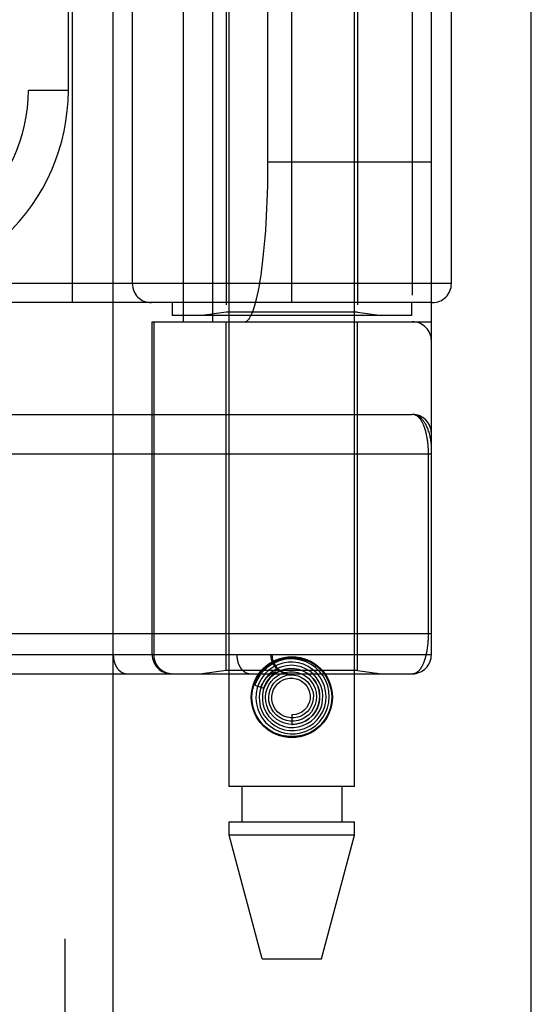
# Model space of a CAD drawing. Header units: inches. Extents: x 0 to 283, y 0 to 183.
# Tile 83 of 256: x 124.478 to 125.279, y 56.078 to 57.62. Entities that reach past the tile are written whole.
import ezdxf

# ---------------------------------------------------------------- set-up
doc = ezdxf.new("R2010")
doc.units = ezdxf.units.IN
doc.header["$LTSCALE"] = 15.583333
doc.header["$MEASUREMENT"] = 0
doc.linetypes.add('HIDDEN', pattern=[0.2, 0.1, -0.1])
doc.layers.get('0').update_dxf_attribs({"linetype": 'CONTINUOUS'})
doc.layers.add('RIGHTHAND_DOOR_ASSEMBLY', color=7, linetype='CONTINUOUS')

msp = doc.modelspace()

# ---------------------------------------------------------------- linework, layer by layer
at = {"color": 3, "linetype": 'Continuous'}
msp.add_line((125.2793, 53.176), (125.2793, 131.3133), dxfattribs=at)
at = {"layer": 'RIGHTHAND_DOOR_ASSEMBLY', "color": 8, "linetype": 'HIDDEN'}
for p, q in [((124.5486, 124.747), (124.5486, 53.397)), ((124.8061, 56.419), (124.8061, 59.6013)), ((125.0021, 56.419), (125.0021, 59.6013)), ((124.4914, 59.2982), (124.4914, 56.5957)), ((124.7478, 59.2982), (124.7478, 56.5957)), ((124.6243, 59.2682), (124.6243, 56.6257)), ((124.8178, 59.2682), (124.8178, 56.6257)), ((124.8709, 59.2682), (124.8709, 56.6257)), ((124.8729, 59.2682), (124.8729, 56.6257)), ((125.1228, 56.6257), (125.1228, 59.2682)), ((124.7344, 57.147), (124.7344, 58.747)), ((124.7803, 57.147), (124.7803, 58.747)), ((125.0928, 58.747), (125.0928, 57.147)), ((124.8011, 58.7317), (124.8011, 57.1623)), ((125.0071, 58.7317), (125.0071, 57.1623)), ((124.5603, 57.177), (124.5603, 58.717)), ((124.9041, 57.177), (124.9041, 58.717)), ((124.6541, 58.687), (124.6541, 57.207)), ((125.1541, 57.207), (125.1541, 58.687)), ((124.8667, 57.397), (124.8667, 58.497)), ((124.5539, 57.5095), (124.5539, 58.3845)), ((124.5539, 57.5095), (124.4914, 57.5095)), ((125.1228, 57.397), (124.8667, 57.397)), ((125.1541, 57.207), (123.9978, 57.207)), ((125.1241, 57.177), (123.9978, 57.177)), ((124.7166, 57.177), (124.7166, 57.157)), ((125.0916, 57.177), (125.0916, 57.157)), ((125.0916, 57.157), (124.7166, 57.157)), ((124.8011, 57.1623), (124.7636, 57.157)), ((125.0071, 57.1623), (124.8011, 57.1623)), ((125.0071, 57.1623), (125.0446, 57.157)), ((124.6853, 57.147), (125.1228, 57.147)), ((124.6853, 56.6257), (124.6853, 57.147)), ((124.6877, 57.147), (124.6877, 56.6257)), ((124.8011, 56.601), (124.8011, 57.147)), ((125.0071, 56.601), (125.0071, 57.147)), ((124.212, 57.002), (125.0928, 57.002)), ((125.1182, 56.6582), (125.1182, 56.9403)), ((124.4594, 56.6257), (125.1228, 56.6257)), ((124.8011, 56.601), (124.7636, 56.5957)), ((125.0071, 56.601), (124.8011, 56.601)), ((125.0071, 56.601), (125.0446, 56.5957)), ((124.2191, 56.5957), (125.0928, 56.5957)), ((124.8743, 56.5945), (124.8739, 56.5941)), ((124.8747, 56.5949), (124.8743, 56.5945)), ((124.8751, 56.5953), (124.8747, 56.5949)), ((124.8757, 56.5957), (124.8751, 56.5953)), ((124.8771, 56.5971), (124.8757, 56.5957)), ((124.8774, 56.5973), (124.8771, 56.5971)), ((124.8461, 56.5778), (124.8603, 56.5732)), ((124.9041, 56.5315), (124.9041, 56.5165)), ((125.0021, 56.419), (124.8061, 56.419)), ((124.8256, 56.419), (124.8256, 56.364)), ((124.9826, 56.419), (124.9826, 56.364)), ((124.8061, 56.364), (125.0021, 56.364)), ((124.8061, 56.3431), (124.8061, 56.364)), ((125.0021, 56.3431), (125.0021, 56.364)), ((125.0021, 56.3431), (124.8061, 56.3431)), ((124.8576, 56.149), (124.8061, 56.3431)), ((124.9506, 56.149), (125.0021, 56.3431)), ((124.8576, 56.149), (124.9506, 56.149))]:
    msp.add_line(p, q, dxfattribs=at)
at = {"layer": 'RIGHTHAND_DOOR_ASSEMBLY', "color": 3, "linetype": 'Continuous'}
msp.add_line((124.6236, 124.747), (124.6236, 53.397), dxfattribs=at)
at = {"layer": 'RIGHTHAND_DOOR_ASSEMBLY', "color": 8, "linetype": 'HIDDEN'}
for points in [[(125.1228, 56.952), (125.1228, 56.9526), (125.1228, 56.9532), (125.1228, 56.9539), (125.1227, 56.9546), (125.1227, 56.9553), (125.1226, 56.9562), (125.1225, 56.9571), (125.1224, 56.958), (125.1223, 56.9591), (125.1221, 56.9602), (125.1219, 56.9615), (125.1217, 56.9629), (125.1214, 56.9645), (125.1211, 56.9661), (125.1207, 56.9679), (125.1202, 56.9698), (125.1197, 56.9719), (125.1191, 56.9739), (125.1184, 56.9758), (125.1178, 56.9777), (125.1172, 56.9794), (125.1165, 56.981), (125.1158, 56.9825), (125.1152, 56.984), (125.1145, 56.9853), (125.1138, 56.9866), (125.1131, 56.9878), (125.1124, 56.9889), (125.1117, 56.99), (125.111, 56.991), (125.1103, 56.992), (125.1096, 56.9929), (125.1089, 56.9937), (125.1082, 56.9945), (125.1075, 56.9952), (125.1068, 56.9959), (125.1061, 56.9966), (125.1053, 56.9972), (125.1046, 56.9977), (125.1039, 56.9983), (125.1032, 56.9988), (125.1025, 56.9992), (125.1018, 56.9996), (125.1011, 57), (125.1004, 57.0003), (125.0997, 57.0006), (125.099, 57.0009), (125.0983, 57.0011), (125.0976, 57.0013), (125.0969, 57.0015), (125.0962, 57.0017), (125.0955, 57.0018), (125.0949, 57.0019), (125.0942, 57.0019), (125.0935, 57.002), (125.0928, 57.002)], [(125.1182, 56.9403), (125.1182, 56.9411), (125.1182, 56.9419), (125.1182, 56.9428), (125.1182, 56.9436), (125.1182, 56.9444), (125.1181, 56.9452), (125.1181, 56.9461), (125.1181, 56.9469), (125.118, 56.9477), (125.118, 56.9486), (125.1179, 56.9494), (125.1179, 56.9503), (125.1178, 56.9511), (125.1178, 56.952), (125.1177, 56.9528), (125.1176, 56.9537), (125.1175, 56.9546), (125.1175, 56.9554), (125.1174, 56.9563), (125.1173, 56.9572), (125.1172, 56.958), (125.1171, 56.9589), (125.117, 56.9598), (125.1168, 56.9607), (125.1167, 56.9616), (125.1166, 56.9625), (125.1164, 56.9634), (125.1163, 56.9642), (125.1162, 56.9651), (125.116, 56.966), (125.1158, 56.9669), (125.1157, 56.9678), (125.1155, 56.9686), (125.1153, 56.9695), (125.1151, 56.9704), (125.115, 56.9712), (125.1148, 56.9721), (125.1146, 56.9729), (125.1143, 56.9738), (125.1141, 56.9746), (125.1139, 56.9755), (125.1137, 56.9763), (125.1134, 56.9771), (125.1132, 56.9779), (125.1129, 56.9788), (125.1127, 56.9796), (125.1124, 56.9804), (125.1122, 56.9812), (125.1119, 56.982), (125.1116, 56.9827), (125.1113, 56.9835), (125.111, 56.9843), (125.1107, 56.985), (125.1104, 56.9858), (125.11, 56.9865), (125.1097, 56.9872), (125.1094, 56.9879), (125.109, 56.9886), (125.1087, 56.9893), (125.1083, 56.99), (125.1079, 56.9907), (125.1075, 56.9913), (125.1071, 56.992), (125.1067, 56.9926), (125.1063, 56.9932), (125.1059, 56.9938), (125.1055, 56.9944), (125.1051, 56.9949), (125.1046, 56.9955), (125.1042, 56.996), (125.1037, 56.9965), (125.1033, 56.997), (125.1028, 56.9975), (125.1023, 56.9979), (125.1018, 56.9984), (125.1013, 56.9988), (125.1008, 56.9992), (125.1003, 56.9995), (125.0998, 56.9999), (125.0992, 57.0002), (125.0987, 57.0005), (125.0981, 57.0008), (125.0976, 57.001), (125.097, 57.0012), (125.0964, 57.0014), (125.0959, 57.0016), (125.0953, 57.0017), (125.0947, 57.0018), (125.0941, 57.0019), (125.0935, 57.002), (125.0928, 57.002)], [(125.1228, 56.9395), (124.2125, 56.9395)], [(125.1228, 56.6582), (124.2102, 56.6583)], [(125.0928, 56.5957), (125.0934, 56.5958), (125.0941, 56.5958), (125.0946, 56.5959), (125.0952, 56.596), (125.0958, 56.5961), (125.0964, 56.5963), (125.0969, 56.5964), (125.0975, 56.5967), (125.098, 56.5969), (125.0986, 56.5971), (125.0991, 56.5974), (125.0996, 56.5977), (125.1001, 56.5981), (125.1006, 56.5984), (125.1011, 56.5988), (125.1016, 56.5992), (125.1021, 56.5996), (125.1026, 56.6), (125.103, 56.6005), (125.1035, 56.6009), (125.1039, 56.6014), (125.1044, 56.6019), (125.1048, 56.6025), (125.1052, 56.603), (125.1057, 56.6036), (125.1061, 56.6041), (125.1065, 56.6047), (125.1069, 56.6053), (125.1073, 56.6059), (125.1076, 56.6066), (125.108, 56.6072), (125.1084, 56.6078), (125.1087, 56.6085), (125.1091, 56.6092), (125.1094, 56.6099), (125.1097, 56.6106), (125.1101, 56.6113), (125.1104, 56.612), (125.1107, 56.6127), (125.111, 56.6135), (125.1113, 56.6142), (125.1116, 56.6149), (125.1119, 56.6157), (125.1121, 56.6165), (125.1124, 56.6173), (125.1127, 56.618), (125.1129, 56.6188), (125.1132, 56.6196), (125.1134, 56.6204), (125.1136, 56.6212), (125.1138, 56.622), (125.1141, 56.6229), (125.1143, 56.6237), (125.1145, 56.6245), (125.1147, 56.6253), (125.1149, 56.6262), (125.1151, 56.627), (125.1153, 56.6279), (125.1154, 56.6287), (125.1156, 56.6295), (125.1158, 56.6304), (125.1159, 56.6313), (125.1161, 56.6321), (125.1162, 56.633), (125.1164, 56.6338), (125.1165, 56.6347), (125.1166, 56.6356), (125.1168, 56.6364), (125.1169, 56.6373), (125.117, 56.6382), (125.1171, 56.639), (125.1172, 56.6399), (125.1173, 56.6407), (125.1174, 56.6416), (125.1175, 56.6424), (125.1176, 56.6433), (125.1176, 56.6441), (125.1177, 56.645), (125.1178, 56.6458), (125.1178, 56.6467), (125.1179, 56.6475), (125.1179, 56.6483), (125.118, 56.6491), (125.118, 56.65), (125.1181, 56.6508), (125.1181, 56.6516), (125.1181, 56.6524), (125.1182, 56.6533), (125.1182, 56.6541), (125.1182, 56.6549), (125.1182, 56.6557), (125.1182, 56.6566), (125.1182, 56.6574), (125.1182, 56.6582)], [(124.6243, 56.6257), (124.6243, 56.6251), (124.6243, 56.6244), (124.6243, 56.6238), (124.6244, 56.6231), (124.6244, 56.6225), (124.6245, 56.6218), (124.6245, 56.6212), (124.6246, 56.6205), (124.6247, 56.6199), (124.6248, 56.6192), (124.6249, 56.6186), (124.625, 56.618), (124.6251, 56.6173), (124.6253, 56.6167), (124.6254, 56.6161), (124.6256, 56.6155), (124.6257, 56.6149), (124.6259, 56.6143), (124.6261, 56.6137), (124.6263, 56.6131), (124.6265, 56.6125), (124.6267, 56.6119), (124.6269, 56.6113), (124.6271, 56.6107), (124.6274, 56.6102), (124.6276, 56.6096), (124.6279, 56.6091), (124.6281, 56.6085), (124.6284, 56.608), (124.6287, 56.6075), (124.629, 56.607), (124.6293, 56.6065), (124.6296, 56.606), (124.6299, 56.6055), (124.6302, 56.605), (124.6305, 56.6045), (124.6308, 56.6041), (124.6312, 56.6036), (124.6315, 56.6032), (124.6319, 56.6028), (124.6322, 56.6023), (124.6326, 56.6019), (124.633, 56.6015), (124.6333, 56.6012), (124.6337, 56.6008), (124.6341, 56.6004), (124.6345, 56.6001), (124.6349, 56.5998), (124.6353, 56.5994), (124.6357, 56.5991), (124.6361, 56.5988), (124.6365, 56.5985), (124.637, 56.5983), (124.6374, 56.598), (124.6378, 56.5978), (124.6383, 56.5975), (124.6387, 56.5973), (124.6391, 56.5971), (124.6396, 56.5969), (124.64, 56.5968), (124.6405, 56.5966), (124.6409, 56.5964), (124.6414, 56.5963), (124.6418, 56.5962), (124.6423, 56.5961), (124.6427, 56.596), (124.6432, 56.5959), (124.6437, 56.5958), (124.6441, 56.5958), (124.6446, 56.5958), (124.645, 56.5957), (124.6455, 56.5957)], [(124.6877, 56.6257), (124.6877, 56.6251), (124.6877, 56.6244), (124.6877, 56.6238), (124.6878, 56.6231), (124.6878, 56.6225), (124.6879, 56.6218), (124.688, 56.6212), (124.6881, 56.6205), (124.6882, 56.6199), (124.6884, 56.6192), (124.6885, 56.6186), (124.6887, 56.618), (124.6888, 56.6173), (124.689, 56.6167), (124.6892, 56.6161), (124.6894, 56.6155), (124.6897, 56.6149), (124.6899, 56.6143), (124.6902, 56.6137), (124.6904, 56.6131), (124.6907, 56.6125), (124.691, 56.6119), (124.6913, 56.6113), (124.6916, 56.6107), (124.692, 56.6102), (124.6923, 56.6096), (124.6927, 56.6091), (124.693, 56.6085), (124.6934, 56.608), (124.6938, 56.6075), (124.6942, 56.607), (124.6946, 56.6065), (124.695, 56.606), (124.6955, 56.6055), (124.6959, 56.605), (124.6964, 56.6045), (124.6968, 56.6041), (124.6973, 56.6036), (124.6978, 56.6032), (124.6983, 56.6028), (124.6988, 56.6023), (124.6993, 56.6019), (124.6998, 56.6015), (124.7003, 56.6012), (124.7008, 56.6008), (124.7014, 56.6004), (124.7019, 56.6001), (124.7025, 56.5998), (124.7031, 56.5994), (124.7036, 56.5991), (124.7042, 56.5988), (124.7048, 56.5985), (124.7054, 56.5983), (124.706, 56.598), (124.7066, 56.5978), (124.7072, 56.5975), (124.7078, 56.5973), (124.7084, 56.5971), (124.709, 56.5969), (124.7097, 56.5968), (124.7103, 56.5966), (124.7109, 56.5964), (124.7115, 56.5963), (124.7122, 56.5962), (124.7128, 56.5961), (124.7135, 56.596), (124.7141, 56.5959), (124.7148, 56.5958), (124.7154, 56.5958), (124.716, 56.5958), (124.7167, 56.5957), (124.7173, 56.5957)], [(124.8178, 56.6257), (124.8178, 56.6251), (124.8179, 56.6244), (124.8179, 56.6238), (124.8179, 56.6231), (124.818, 56.6225), (124.818, 56.6218), (124.8181, 56.6212), (124.8182, 56.6205), (124.8182, 56.6199), (124.8183, 56.6192), (124.8184, 56.6186), (124.8186, 56.618), (124.8187, 56.6173), (124.8188, 56.6167), (124.819, 56.6161), (124.8191, 56.6155), (124.8193, 56.6149), (124.8194, 56.6143), (124.8196, 56.6137), (124.8198, 56.6131), (124.82, 56.6125), (124.8202, 56.6119), (124.8204, 56.6113), (124.8207, 56.6107), (124.8209, 56.6102), (124.8212, 56.6096), (124.8214, 56.6091), (124.8217, 56.6085), (124.8219, 56.608), (124.8222, 56.6075), (124.8225, 56.607), (124.8228, 56.6065), (124.8231, 56.606), (124.8234, 56.6055), (124.8237, 56.605), (124.824, 56.6045), (124.8244, 56.6041), (124.8247, 56.6036), (124.8251, 56.6032), (124.8254, 56.6028), (124.8258, 56.6023), (124.8261, 56.6019), (124.8265, 56.6015), (124.8269, 56.6012), (124.8273, 56.6008), (124.8276, 56.6004), (124.828, 56.6001), (124.8284, 56.5998), (124.8288, 56.5994), (124.8292, 56.5991), (124.8297, 56.5988), (124.8301, 56.5985), (124.8305, 56.5983), (124.8309, 56.598), (124.8314, 56.5978), (124.8318, 56.5975), (124.8322, 56.5973), (124.8327, 56.5971), (124.8331, 56.5969), (124.8336, 56.5968), (124.834, 56.5966), (124.8345, 56.5964), (124.8349, 56.5963), (124.8354, 56.5962), (124.8358, 56.5961), (124.8363, 56.596), (124.8367, 56.5959), (124.8372, 56.5958), (124.8377, 56.5958), (124.8381, 56.5958), (124.8386, 56.5957), (124.839, 56.5957)], [(124.8504, 56.5929), (124.8551, 56.5992), (124.8605, 56.6048), (124.8667, 56.6096), (124.8735, 56.6135), (124.8808, 56.6166), (124.8884, 56.6187), (124.8962, 56.62), (124.9041, 56.6204), (124.912, 56.62), (124.9198, 56.6187), (124.9274, 56.6166), (124.9347, 56.6135), (124.9415, 56.6096), (124.9477, 56.6048), (124.9531, 56.5992), (124.9577, 56.5929)], [(124.9341, 56.5095), (124.9412, 56.5143), (124.9475, 56.5202), (124.9528, 56.527), (124.9571, 56.5345), (124.9602, 56.5425), (124.9622, 56.5509), (124.9628, 56.5596), (124.9622, 56.5682), (124.9604, 56.5767), (124.9572, 56.5848), (124.953, 56.5924), (124.9476, 56.5993), (124.9413, 56.6053), (124.9342, 56.6104), (124.9264, 56.6144), (124.918, 56.6171), (124.9094, 56.6187), (124.9006, 56.6189), (124.8918, 56.6179), (124.8833, 56.6156), (124.8752, 56.612), (124.8677, 56.6073)], [(124.8709, 56.6257), (124.8709, 56.6251), (124.8709, 56.6244), (124.871, 56.6238), (124.871, 56.6231), (124.8711, 56.6225), (124.8712, 56.6218), (124.8712, 56.6212), (124.8713, 56.6205), (124.8715, 56.6199), (124.8716, 56.6192), (124.8717, 56.6186), (124.8719, 56.618), (124.8721, 56.6173), (124.8723, 56.6167), (124.8725, 56.6161), (124.8727, 56.6155), (124.8729, 56.6149), (124.8732, 56.6143), (124.8734, 56.6137), (124.8737, 56.6131), (124.874, 56.6125), (124.8743, 56.6119), (124.8746, 56.6113), (124.8749, 56.6107), (124.8752, 56.6102), (124.8755, 56.6096), (124.8759, 56.6091), (124.8763, 56.6085), (124.8766, 56.608), (124.877, 56.6075), (124.8774, 56.607), (124.8778, 56.6065), (124.8783, 56.606), (124.8787, 56.6055), (124.8791, 56.605), (124.8796, 56.6045), (124.8801, 56.6041), (124.8805, 56.6036), (124.881, 56.6032), (124.8815, 56.6028), (124.882, 56.6023), (124.8825, 56.6019), (124.883, 56.6015), (124.8836, 56.6012), (124.8841, 56.6008), (124.8846, 56.6004), (124.8852, 56.6001), (124.8857, 56.5998), (124.8863, 56.5994), (124.8869, 56.5991), (124.8875, 56.5988), (124.888, 56.5985), (124.8886, 56.5983), (124.8892, 56.598), (124.8898, 56.5978), (124.8904, 56.5975), (124.891, 56.5973), (124.8917, 56.5971), (124.8923, 56.5969), (124.8929, 56.5968), (124.8935, 56.5966), (124.8942, 56.5964), (124.8948, 56.5963), (124.8954, 56.5962), (124.8961, 56.5961), (124.8967, 56.596), (124.8973, 56.5959), (124.898, 56.5958), (124.8986, 56.5958), (124.8993, 56.5958), (124.8999, 56.5957), (124.9006, 56.5957)], [(124.8677, 56.6073), (124.8609, 56.6016), (124.8551, 56.5949), (124.8503, 56.5874), (124.8466, 56.5793), (124.8461, 56.5778)], [(124.8821, 56.6097), (124.8747, 56.606), (124.8679, 56.6012), (124.8619, 56.5954), (124.8569, 56.5888), (124.8529, 56.5815), (124.85, 56.5736), (124.8483, 56.5654), (124.8478, 56.557), (124.8486, 56.5487), (124.8507, 56.5405), (124.8539, 56.5327), (124.8583, 56.5255), (124.8636, 56.519), (124.8699, 56.5134), (124.877, 56.5087), (124.8847, 56.5051), (124.8929, 56.5027), (124.9013, 56.5016), (124.9099, 56.5017), (124.9183, 56.5031), (124.9264, 56.5057), (124.9341, 56.5095)], [(124.8882, 56.6067), (124.881, 56.6038), (124.8744, 56.5998), (124.8684, 56.5949), (124.8632, 56.5891), (124.859, 56.5826), (124.8558, 56.5755), (124.8538, 56.5679), (124.8529, 56.5602), (124.8532, 56.5524), (124.8546, 56.5447), (124.8573, 56.5373), (124.861, 56.5303), (124.8658, 56.5241), (124.8715, 56.5186), (124.8779, 56.514), (124.885, 56.5104), (124.8925, 56.508), (124.9004, 56.5067), (124.9083, 56.5066), (124.9162, 56.5077), (124.9239, 56.51)], [(124.901, 56.6039), (124.894, 56.603), (124.8871, 56.601), (124.8807, 56.5979), (124.8748, 56.5939), (124.8696, 56.5889), (124.8652, 56.5832), (124.8618, 56.5769), (124.8594, 56.5701), (124.8581, 56.563), (124.8579, 56.5557), (124.8588, 56.5485), (124.8609, 56.5416), (124.864, 56.535), (124.8682, 56.529), (124.8732, 56.5236), (124.879, 56.5192), (124.8855, 56.5156), (124.8924, 56.5132), (124.8996, 56.5118), (124.907, 56.5115), (124.9144, 56.5124)], [(124.8603, 56.5732), (124.8609, 56.5748), (124.8641, 56.5814), (124.8682, 56.5873), (124.8732, 56.5925), (124.879, 56.5969), (124.8853, 56.6003), (124.8921, 56.6026), (124.8992, 56.6038), (124.9064, 56.6039), (124.9134, 56.6028), (124.9202, 56.6007), (124.9266, 56.5975), (124.9323, 56.5933), (124.9373, 56.5883), (124.9415, 56.5826), (124.9446, 56.5763), (124.9467, 56.5696), (124.9477, 56.5626), (124.9476, 56.5556), (124.9464, 56.5488), (124.9441, 56.5422)], [(124.9239, 56.51), (124.9311, 56.5135), (124.9378, 56.518), (124.9436, 56.5235), (124.9487, 56.5298), (124.9527, 56.5368), (124.9556, 56.5443), (124.9573, 56.5522), (124.9578, 56.5603), (124.9571, 56.5684), (124.9552, 56.5763), (124.9522, 56.5838), (124.948, 56.5908), (124.9428, 56.5971), (124.9367, 56.6026), (124.9299, 56.6071), (124.9224, 56.6106), (124.9145, 56.6128), (124.9063, 56.6139), (124.8981, 56.6137), (124.8899, 56.6123), (124.8821, 56.6097)], [(124.9144, 56.5124), (124.9215, 56.5145), (124.9282, 56.5176), (124.9344, 56.5217), (124.9399, 56.5268), (124.9446, 56.5327), (124.9483, 56.5392), (124.9509, 56.5462), (124.9524, 56.5536), (124.9528, 56.5611), (124.952, 56.5686), (124.9501, 56.5759), (124.9471, 56.5828), (124.943, 56.5892), (124.9379, 56.5949), (124.9321, 56.5998), (124.9255, 56.6037), (124.9185, 56.6066), (124.911, 56.6084), (124.9034, 56.609), (124.8957, 56.6084), (124.8882, 56.6067)], [(124.9041, 56.5165), (124.9053, 56.5165), (124.9121, 56.5171), (124.9187, 56.5188), (124.925, 56.5215), (124.9308, 56.5252), (124.9359, 56.5298), (124.9402, 56.5352), (124.9437, 56.5412), (124.9461, 56.5476), (124.9475, 56.5544), (124.9478, 56.5614), (124.947, 56.5683), (124.9451, 56.575), (124.9422, 56.5813), (124.9383, 56.5872), (124.9335, 56.5923), (124.9279, 56.5966), (124.9217, 56.6), (124.9151, 56.6024), (124.9081, 56.6037), (124.901, 56.6039)], [(124.8554, 56.5748), (124.856, 56.5762), (124.8566, 56.5775), (124.8572, 56.5788), (124.8578, 56.5799), (124.8584, 56.5811), (124.8591, 56.5821), (124.8597, 56.5831), (124.8603, 56.5841), (124.8609, 56.5849), (124.8615, 56.5858), (124.8621, 56.5866), (124.8627, 56.5873), (124.8633, 56.588), (124.8639, 56.5887), (124.8645, 56.5893), (124.865, 56.5899), (124.8655, 56.5905), (124.8661, 56.591), (124.8666, 56.5915), (124.8671, 56.5919), (124.8675, 56.5924), (124.868, 56.5928), (124.8684, 56.5932), (124.8689, 56.5936), (124.8693, 56.5939), (124.8697, 56.5942), (124.8701, 56.5945), (124.8705, 56.5948), (124.8709, 56.5951), (124.8712, 56.5954), (124.8716, 56.5956), (124.872, 56.5959), (124.8723, 56.5961), (124.8726, 56.5963), (124.873, 56.5965), (124.8733, 56.5967), (124.8736, 56.5969), (124.8739, 56.5971), (124.8743, 56.5973), (124.8746, 56.5975), (124.8749, 56.5976), (124.8752, 56.5978), (124.8755, 56.598), (124.8758, 56.5981), (124.8761, 56.5983), (124.8764, 56.5984), (124.8766, 56.5985), (124.8769, 56.5986), (124.8772, 56.5987), (124.8774, 56.5988), (124.8776, 56.5989), (124.8779, 56.5989), (124.8781, 56.599), (124.8783, 56.599), (124.8785, 56.599), (124.8787, 56.599), (124.8787, 56.5989), (124.8787, 56.5988), (124.8786, 56.5986), (124.8785, 56.5984), (124.8783, 56.5982), (124.8782, 56.5981), (124.878, 56.5979), (124.8779, 56.5978), (124.8777, 56.5976), (124.8776, 56.5975), (124.8774, 56.5973)], [(124.8739, 56.5941), (124.8736, 56.5939), (124.8734, 56.5936), (124.8731, 56.5933), (124.8728, 56.5931), (124.8725, 56.5928), (124.8722, 56.5924), (124.8719, 56.5921), (124.8715, 56.5917), (124.8712, 56.5914), (124.8708, 56.591), (124.8704, 56.5905), (124.87, 56.5901), (124.8696, 56.5896), (124.8692, 56.5891), (124.8687, 56.5885), (124.8683, 56.588), (124.8678, 56.5874), (124.8673, 56.5867), (124.8668, 56.586), (124.8663, 56.5853), (124.8658, 56.5846), (124.8653, 56.5838), (124.8648, 56.5829), (124.8643, 56.5821), (124.8638, 56.5812), (124.8633, 56.5802), (124.8627, 56.5792), (124.8622, 56.5781), (124.8617, 56.577), (124.8612, 56.5758), (124.8608, 56.5745), (124.8603, 56.5732)], [(124.868, 56.5782), (124.8718, 56.5838), (124.8763, 56.5886), (124.8816, 56.5926), (124.8874, 56.5957), (124.8936, 56.5978), (124.9001, 56.5989), (124.9067, 56.5989), (124.9131, 56.5978), (124.9193, 56.5957), (124.925, 56.5926), (124.9301, 56.5886), (124.9345, 56.5838), (124.9381, 56.5784), (124.9407, 56.5726), (124.9423, 56.5663), (124.9428, 56.56), (124.9423, 56.5536), (124.9408, 56.5474), (124.9383, 56.5416), (124.9348, 56.5362)], [(124.8761, 56.5812), (124.8804, 56.5855), (124.8852, 56.589), (124.8906, 56.5916), (124.8963, 56.5933), (124.9022, 56.594), (124.9082, 56.5937), (124.9139, 56.5923), (124.9194, 56.5901), (124.9243, 56.5869), (124.9287, 56.583), (124.9323, 56.5784), (124.935, 56.5733), (124.9369, 56.5678), (124.9378, 56.5621), (124.9377, 56.5563), (124.9366, 56.5506), (124.9346, 56.5453), (124.9316, 56.5403), (124.928, 56.536)], [(124.8858, 56.5834), (124.8904, 56.5861), (124.8954, 56.5879), (124.9006, 56.5889), (124.9059, 56.5889), (124.9111, 56.588), (124.916, 56.5862), (124.9205, 56.5835), (124.9245, 56.5801), (124.9278, 56.5761), (124.9303, 56.5716), (124.932, 56.5667), (124.9328, 56.5616), (124.9327, 56.5565), (124.9316, 56.5515), (124.9297, 56.5468), (124.927, 56.5425), (124.9236, 56.5388), (124.9196, 56.5357)], [(124.9441, 56.5422), (124.9408, 56.536), (124.9366, 56.5306), (124.9315, 56.5258), (124.9258, 56.522), (124.9195, 56.5191), (124.9129, 56.5172), (124.9061, 56.5165), (124.8992, 56.5169), (124.8925, 56.5183), (124.8862, 56.5208), (124.8804, 56.5243), (124.8752, 56.5287), (124.8708, 56.5338), (124.8672, 56.5396), (124.8647, 56.5458), (124.8632, 56.5524), (124.8628, 56.5591), (124.8635, 56.5657), (124.8653, 56.5722), (124.868, 56.5782)], [(124.9348, 56.5362), (124.9306, 56.5316), (124.9256, 56.5277), (124.9201, 56.5247), (124.9141, 56.5226), (124.9079, 56.5216), (124.9017, 56.5216), (124.8956, 56.5227), (124.8897, 56.5247), (124.8843, 56.5277), (124.8794, 56.5315), (124.8753, 56.5361), (124.872, 56.5413), (124.8696, 56.5469), (124.8682, 56.5529), (124.8678, 56.5589), (124.8685, 56.565), (124.8701, 56.5708), (124.8727, 56.5763), (124.8761, 56.5812)], [(124.928, 56.536), (124.9236, 56.5324), (124.9187, 56.5295), (124.9134, 56.5276), (124.9078, 56.5266), (124.9022, 56.5266), (124.8967, 56.5275), (124.8914, 56.5294), (124.8866, 56.5321), (124.8823, 56.5357), (124.8787, 56.5399), (124.8759, 56.5446), (124.874, 56.5497), (124.873, 56.5551), (124.8729, 56.5606), (124.8738, 56.5659), (124.8756, 56.571), (124.8783, 56.5757), (124.8817, 56.5799), (124.8858, 56.5834)], [(124.9577, 56.525), (124.9531, 56.5187), (124.9477, 56.5132), (124.9415, 56.5084), (124.9347, 56.5045), (124.9274, 56.5014), (124.9198, 56.4992), (124.912, 56.498), (124.9041, 56.4975), (124.8962, 56.498), (124.8884, 56.4992), (124.8808, 56.5014), (124.8735, 56.5045), (124.8667, 56.5084), (124.8605, 56.5132), (124.8551, 56.5187), (124.8504, 56.525)], [(124.9196, 56.5357), (124.9152, 56.5335), (124.9104, 56.532), (124.9054, 56.5315), (124.9041, 56.5315)]]:
    msp.add_lwpolyline(points, dxfattribs=at)
for radius in [0.0635, 0.0625]:
    msp.add_circle((124.9041, 56.559), radius, dxfattribs=at)
for centre, radius, start, end in [((124.2414, 57.5095), 0.25, 259.6658, 360), ((124.2414, 57.5095), 0.3125, 265.9125, 360), ((124.6841, 57.207), 0.03, 180, 270), ((125.1241, 57.207), 0.03, 270, 360), ((125.0928, 57.117), 0.03, 0, 90), ((125.0928, 56.972), 0.03, 0, 89.9999), ((124.7153, 56.6257), 0.03, 180, 270), ((124.9029, 56.6257), 0.03, 180, 270), ((125.0928, 56.6257), 0.03, 270, 360)]:
    msp.add_arc(centre, radius, start, end, dxfattribs=at)
msp.add_ellipse((124.8299, 57.397), major_axis=(0, 0.25), ratio=0.146965, start_param=-3.141593, end_param=-1.570796, dxfattribs=at)

doc.saveas('drawing.dxf')
